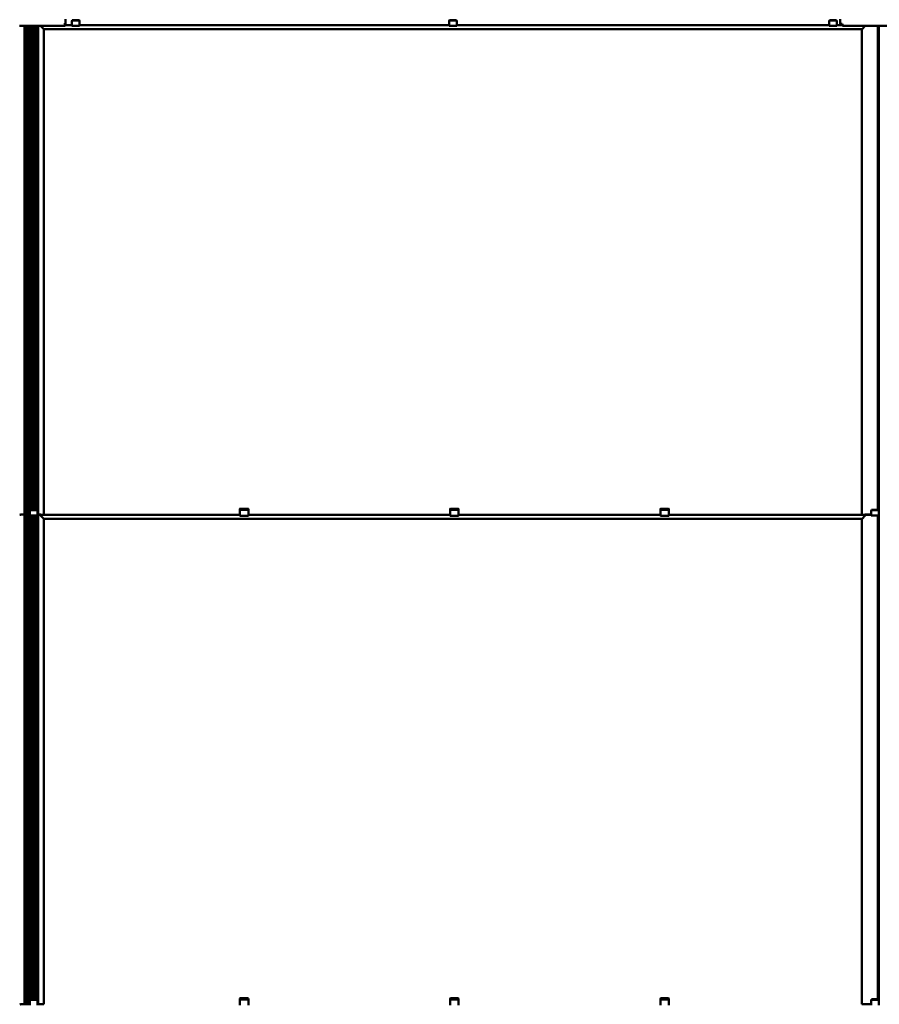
# Model space of a CAD drawing. Header units: millimetres. Extents: x 200 to 13555, y -185 to 8310.
# Tile 10 of 94: x 2114 to 3955, y 3412 to 5521. Entities that reach past the tile are written whole.
import ezdxf

# ---------------------------------------------------------------- set-up
doc = ezdxf.new("R2010")
doc.units = ezdxf.units.MM
doc.header["$LTSCALE"] = 10
doc.layers.add('Sichtbare Kanten(DIN)', color=7, linetype='Continuous', lineweight=50)

msp = doc.modelspace()

# ---------------------------------------------------------------- linework, layer by layer
at = {"layer": 'Sichtbare Kanten(DIN)'}
for p, q in [((2113.6, 5508.3), (2116.4, 5508.3)), ((2123.2, 5508.3), (2124.4, 5508.3)), ((2124.4, 5508.3), (2124.4, 5508.3)), ((2124.4, 5508.3), (2211.2, 5508.3)), ((2124.5, 5508.3), (2124.5, 4461)), ((2126.3, 5508.3), (2126.3, 4461)), ((2127, 5508.3), (2127, 4461)), ((2127.5, 5508.3), (2127.5, 4461)), ((2128.5, 5508.3), (2128.5, 4461)), ((2129, 5508.3), (2129, 4461)), ((2130, 5508.3), (2130, 4461)), ((2130.5, 5508.3), (2130.5, 4461)), ((2131.5, 5508.3), (2131.5, 4461)), ((2132, 5508.3), (2132, 4461)), ((2133, 5508.3), (2133, 4461)), ((2133.5, 5508.3), (2133.5, 4461)), ((2134.5, 5508.3), (2134.5, 4461)), ((2135, 5508.3), (2135, 4461)), ((2136, 5508.3), (2136, 4470.5)), ((2136.5, 5508.3), (2136.5, 4471.3)), ((2137.5, 5508.3), (2137.5, 4471.6)), ((2138, 5508.3), (2138, 4471.6)), ((2139, 5508.3), (2139, 4471.6)), ((2139.5, 5508.3), (2139.5, 4471.6)), ((2140.5, 5508.3), (2140.5, 4471.6)), ((2141, 5508.3), (2141, 4471.6)), ((2142, 5508.3), (2142, 4471.6)), ((2142.5, 5508.3), (2142.5, 4471.6)), ((2143.5, 5508.3), (2143.5, 4471.6)), ((2144, 5508.3), (2144, 4471.6)), ((2145, 5508.3), (2145, 4471.6)), ((2145.5, 5508.3), (2145.5, 4471.6)), ((2146.5, 5508.3), (2146.5, 4471.6)), ((2148.5, 5508.3), (2148.5, 4471.6)), ((2152.5, 4460.9), (2152.5, 5508.3)), ((2153.5, 4460.9), (2153.5, 5508.3)), ((2159.5, 5507.4), (2158.5, 5508.3)), ((2159.5, 5507.4), (2158.5, 5508.3)), ((2165.8, 5501.1), (2159.5, 5507.3)), ((2165.8, 5501.1), (2159.5, 5507.3)), ((2211.2, 5512.2), (2208.5, 5512.2)), ((2208.5, 5512.2), (2208.5, 5512.2)), ((2208.5, 5512.2), (2208.5, 5512.2)), ((2212.5, 5512.4), (2210.8, 5512.4)), ((2211.2, 5512.3), (2211.2, 5512.2)), ((2211.2, 5512.3), (2212.5, 5512.3)), ((2211.2, 5512.2), (2211.2, 5510.2)), ((2211.2, 5508.3), (2211.2, 5510.2)), ((2225.8, 5509.7), (2211.2, 5509.7)), ((2211.2, 5508.3), (2211.2, 5508.3)), ((2212.5, 5512.4), (2212.5, 5522.4)), ((2212.5, 5512.3), (2212.5, 5512.4)), ((2225.8, 5519.1), (2225.8, 5518.2)), ((2225.8, 5513.4), (2225.8, 5518.2)), ((2225.8, 5513.4), (2225.8, 5508.2)), ((2225.8, 5508.2), (2242.3, 5508.2)), ((2226.8, 5519.7), (2226.8, 5520.6)), ((2226.8, 5520.6), (2241.3, 5520.6)), ((2226.8, 5519.7), (2241.3, 5519.7)), ((2241.3, 5520.6), (2241.3, 5519.7)), ((2242.3, 5518.2), (2242.3, 5519.1)), ((2242.3, 5513.4), (2242.3, 5518.2)), ((2242.3, 5513.4), (2242.3, 5508.2)), ((3033.8, 5509.7), (2242.3, 5509.7)), ((3033.8, 5519.1), (3033.8, 5518.2)), ((3033.8, 5513.4), (3033.8, 5518.2)), ((3033.8, 5513.4), (3033.8, 5508.2)), ((3033.8, 5508.2), (3050.3, 5508.2)), ((3034.8, 5519.7), (3034.8, 5520.6)), ((3034.8, 5520.6), (3049.3, 5520.6)), ((3034.8, 5519.7), (3049.3, 5519.7)), ((3049.3, 5520.6), (3049.3, 5519.7)), ((3050.3, 5518.2), (3050.3, 5519.1)), ((3050.3, 5513.4), (3050.3, 5518.2)), ((3050.3, 5513.4), (3050.3, 5508.2)), ((3847.8, 5509.7), (3050.3, 5509.7)), ((3847.8, 5519.1), (3847.8, 5518.2)), ((3847.8, 5513.4), (3847.8, 5518.2)), ((3847.8, 5513.4), (3847.8, 5508.2)), ((3847.8, 5508.2), (3864.3, 5508.2)), ((3848.8, 5519.7), (3848.8, 5520.6)), ((3848.8, 5520.6), (3863.3, 5520.6)), ((3848.8, 5519.7), (3863.3, 5519.7)), ((3863.3, 5520.6), (3863.3, 5519.7)), ((3864.3, 5518.2), (3864.3, 5519.1)), ((3864.3, 5513.4), (3864.3, 5518.2)), ((3864.3, 5513.4), (3864.3, 5508.2)), ((3874.5, 5509.7), (3864.3, 5509.7)), ((3871.5, 5522.4), (3871.5, 5512.4)), ((3871.5, 5512.4), (3871.5, 5512.3)), ((3871.5, 5512.4), (3874.5, 5512.4)), ((3874.5, 5512.3), (3871.5, 5512.3)), ((3874.5, 5511.9), (3874.5, 5509.7)), ((3875.3, 5512.3), (3875.3, 5509.9)), ((3876.3, 5509.7), (3876.3, 5509)), ((3876.3, 5509), (3876.3, 5508.3)), ((3878.3, 5509), (3876.3, 5509)), ((3876.3, 5508.3), (4009.7, 5508.3)), ((3876.3, 5508.3), (3876.3, 5508.3)), ((3876.3, 5508.3), (3878.3, 5508.3)), ((3878, 5510.2), (3878.3, 5510.2)), ((3878.3, 5510.1), (3878, 5510.1)), ((3878, 5509.7), (3878.3, 5509.7)), ((3878.3, 5509.6), (3878, 5509.6)), ((3878.3, 5510.2), (3878.3, 5508.3)), ((3878.3, 5509), (3878.3, 5509)), ((3878.3, 5508.3), (3878.3, 5509)), ((3878.3, 5508.3), (3878.3, 5508.3)), ((3878.3, 5508.3), (3878.3, 5508.3)), ((3918.3, 5501.1), (3924.5, 5507.3)), ((3924.5, 5507.3), (3918.3, 5501.1)), ((3924.6, 5507.4), (3925.5, 5508.3)), ((3925.5, 5508.3), (3924.6, 5507.4)), ((3952.5, 4471.6), (3952.5, 5508.3)), ((3954.5, 4460.9), (3954.5, 5508.3)), ((2166, 5500.8), (3918, 5500.8)), ((2166, 4460.9), (2166, 5500.8)), ((3918, 4460.9), (3918, 5500.8)), ((2585.3, 4473.2), (2585.3, 4472.2)), ((2585.3, 4472.2), (2585.3, 4469.8)), ((2586.3, 4473.8), (2602.8, 4473.8)), ((2603.8, 4472.2), (2603.8, 4473.2)), ((2603.8, 4469.8), (2603.8, 4472.2)), ((3035.8, 4473.2), (3035.8, 4472.2)), ((3035.8, 4472.2), (3035.8, 4469.8)), ((3036.8, 4473.8), (3053.3, 4473.8)), ((3054.3, 4472.2), (3054.3, 4473.2)), ((3054.3, 4469.8), (3054.3, 4472.2)), ((3486.3, 4473.2), (3486.3, 4472.2)), ((3486.3, 4472.2), (3486.3, 4469.8)), ((3487.3, 4473.8), (3503.8, 4473.8)), ((3504.8, 4472.2), (3504.8, 4473.2)), ((3504.8, 4469.8), (3504.8, 4472.2)), ((2114.1, 4460.7), (2116.4, 4461)), ((2118.4, 4461), (2116, 4460.7)), ((2122.5, 4461), (2121.3, 4461)), ((2123.3, 4461), (2124.5, 4461)), ((2124.5, 4461), (2126.3, 4461)), ((2124.5, 4460.9), (2124.5, 3412)), ((2125.3, 4460.9), (2124.7, 4460.9)), ((2125.5, 4460.9), (2125.5, 4460.7)), ((2126.3, 4461), (2127, 4461)), ((2126.3, 4460.7), (2126.3, 3412)), ((2128.6, 4460.7), (2126.5, 4460.7)), ((2126.5, 4460.7), (2127.5, 4460.7)), ((2127, 4461), (2127.5, 4461)), ((2127, 4460.7), (2127, 3412)), ((2127.5, 4461), (2128.5, 4461)), ((2127.5, 4460.7), (2127.5, 4460.9)), ((2127.5, 4460.7), (2127.5, 3412)), ((2128.5, 4461), (2129, 4461)), ((2128.5, 4460.7), (2128.5, 3412)), ((2129, 4461), (2130, 4461)), ((2129, 4460.7), (2129, 3412)), ((2129.5, 4460.9), (2129.5, 4460.7)), ((2129.5, 4460.9), (2129.5, 4460.7)), ((2130, 4461), (2130.5, 4461)), ((2130, 4460.9), (2130, 3412)), ((2130.5, 4461), (2131.5, 4461)), ((2130.5, 4460.9), (2130.5, 3412)), ((2131.5, 4461), (2132, 4461)), ((2131.5, 4460.9), (2131.5, 3412)), ((2132, 4461), (2133, 4461)), ((2132, 4460.9), (2132, 3412)), ((2132.5, 4460.9), (2132.5, 4460.9)), ((2132.5, 4460.7), (2132.5, 4460.9)), ((2133, 4461), (2133.5, 4461)), ((2133, 4460.7), (2133, 3412)), ((2133.5, 4461), (2134.5, 4461)), ((2133.5, 4460.7), (2133.5, 3412)), ((2134, 4460.9), (2134, 4460.9)), ((2134, 4460.9), (2134, 4460.8)), ((2134.5, 4461), (2135, 4461)), ((2134.5, 4460.7), (2134.5, 3412)), ((2134.5, 4460.7), (2134.5, 4460.7)), ((2135.8, 4460.7), (2134.8, 4460.7)), ((2135, 4461), (2135.8, 4461)), ((2135, 4460.7), (2135, 3412)), ((2135.8, 4470.1), (2135.8, 4469.2)), ((2135.8, 4464.4), (2135.8, 4469.2)), ((2135.8, 4464.4), (2135.8, 4459.2)), ((2135.8, 4459.2), (2152.3, 4459.2)), ((2136, 4459.2), (2136, 3421.5)), ((2136.5, 4459.2), (2136.5, 3422.3)), ((2136.8, 4470.7), (2136.8, 4471.6)), ((2136.8, 4471.6), (2151.3, 4471.6)), ((2136.8, 4470.7), (2151.3, 4470.7)), ((2137.5, 4459.2), (2137.5, 3422.6)), ((2138, 4459.2), (2138, 3422.6)), ((2139, 4459.2), (2139, 3422.6)), ((2139.5, 4459.2), (2139.5, 3422.6)), ((2140.5, 4459.2), (2140.5, 3422.6)), ((2141, 4459.2), (2141, 3422.6)), ((2142, 4459.2), (2142, 3422.6)), ((2142.5, 4459.2), (2142.5, 3422.6)), ((2143.5, 4459.2), (2143.5, 3422.6)), ((2144, 4459.2), (2144, 3422.6)), ((2145, 4459.2), (2145, 3422.6)), ((2145.5, 4459.2), (2145.5, 3422.6)), ((2146.5, 4459.2), (2146.5, 3422.6)), ((2148.5, 4459.2), (2148.5, 3422.6)), ((2151.3, 4471.6), (2151.3, 4470.7)), ((2152.3, 4469.2), (2152.3, 4470.1)), ((2152.3, 4464.4), (2152.3, 4469.2)), ((2152.3, 4464.4), (2152.3, 4459.2)), ((2153.2, 4460.7), (2152.3, 4460.7)), ((2152.5, 4460.8), (2152.5, 4460.9)), ((2152.5, 3411.9), (2152.5, 4460.7)), ((2153.5, 4460.9), (2153.5, 4460.9)), ((2153.5, 3411.9), (2153.5, 4460.7)), ((2153.5, 4460.7), (2153.5, 4460.7)), ((2154.5, 4461), (2159.5, 4461)), ((2155.2, 4460.7), (2154.5, 4460.7)), ((2155, 4460.9), (2155, 4460.8)), ((2165.5, 4460.9), (2155.3, 4460.9)), ((2155.3, 4460.8), (2162.8, 4460.8)), ((2155.5, 4460.8), (2155.5, 4460.7)), ((2155.5, 4460.7), (2155.5, 4460.7)), ((2157.4, 4460.8), (2155.8, 4460.8)), ((2155.8, 4460.7), (2157.2, 4460.7)), ((2157.2, 4460.7), (2155.8, 4460.7)), ((2157, 4460.9), (2157, 4460.9)), ((2157, 4460.8), (2157, 4460.9)), ((2585.3, 4460.9), (2157, 4460.9)), ((2157, 4460.8), (2585.3, 4460.8)), ((2159.5, 4458.4), (2157.1, 4460.7)), ((2159.5, 4458.4), (2157.1, 4460.7)), ((2157.5, 4460.7), (2157.5, 4460.8)), ((2157.5, 4460.7), (2157.5, 4460.7)), ((2158.8, 4460.8), (2157.6, 4460.8)), ((2162, 4460.8), (2159.1, 4460.8)), ((2159.5, 4461), (2165.8, 4460.9)), ((2165.8, 4452.1), (2159.5, 4458.3)), ((2165.8, 4452.1), (2159.5, 4458.3)), ((2163.4, 4460.8), (2162.2, 4460.8)), ((2163.2, 4460.8), (2167.2, 4460.8)), ((2163.5, 4460.7), (2163.5, 4460.8)), ((2163.5, 4460.7), (2163.5, 4460.7)), ((2165.3, 4460.8), (2163.7, 4460.8)), ((2163.8, 4460.7), (2165.3, 4460.7)), ((2167, 4460.7), (2163.8, 4460.7)), ((2165.6, 4460.7), (2165.6, 4460.8)), ((2166, 4460.9), (2166, 4460.9)), ((2166, 4451.8), (3918, 4451.8)), ((2166, 3411.9), (2166, 4451.8)), ((2167.5, 4460.8), (2167.5, 4460.8)), ((2167.5, 4460.8), (2167.5, 4460.7)), ((2585.3, 4469.8), (2585.3, 4465.9)), ((2585.3, 4465.9), (2585.3, 4463.8)), ((2585.3, 4459.2), (2585.3, 4463.8)), ((2586.3, 4471.5), (2602.8, 4471.5)), ((2586.3, 4458.2), (2602.8, 4458.2)), ((2603.8, 4465.9), (2603.8, 4469.8)), ((2603.8, 4463.8), (2603.8, 4465.9)), ((2603.8, 4463.8), (2603.8, 4459.2)), ((3035.8, 4460.9), (2603.8, 4460.9)), ((2603.8, 4460.8), (3035.8, 4460.8)), ((3035.8, 4469.8), (3035.8, 4465.9)), ((3035.8, 4465.9), (3035.8, 4463.8)), ((3035.8, 4459.2), (3035.8, 4463.8)), ((3036.8, 4471.5), (3053.3, 4471.5)), ((3036.8, 4458.2), (3053.3, 4458.2)), ((3054.3, 4465.9), (3054.3, 4469.8)), ((3054.3, 4463.8), (3054.3, 4465.9)), ((3054.3, 4463.8), (3054.3, 4459.2)), ((3486.3, 4460.9), (3054.3, 4460.9)), ((3054.3, 4460.8), (3486.3, 4460.8)), ((3486.3, 4469.8), (3486.3, 4465.9)), ((3486.3, 4465.9), (3486.3, 4463.8)), ((3486.3, 4459.2), (3486.3, 4463.8)), ((3487.3, 4471.5), (3503.8, 4471.5)), ((3487.3, 4458.2), (3503.8, 4458.2)), ((3504.8, 4465.9), (3504.8, 4469.8)), ((3504.8, 4463.8), (3504.8, 4465.9)), ((3504.8, 4463.8), (3504.8, 4459.2)), ((3927, 4460.9), (3504.8, 4460.9)), ((3504.8, 4460.8), (3927, 4460.8)), ((3916.5, 4460.8), (3916.5, 4460.8)), ((3916.5, 4460.8), (3916.5, 4460.7)), ((3920.8, 4460.8), (3916.8, 4460.8)), ((3917, 4460.7), (3920.2, 4460.7)), ((3918, 4460.9), (3918, 4460.9)), ((3918, 3411.9), (3918, 4451.8)), ((3924.5, 4461), (3918.3, 4460.9)), ((3918.3, 4452.1), (3924.5, 4458.3)), ((3924.5, 4458.3), (3918.3, 4452.1)), ((3918.5, 4460.9), (3928.7, 4460.9)), ((3918.5, 4460.7), (3918.5, 4460.8)), ((3918.8, 4460.8), (3920.4, 4460.8)), ((3920.2, 4460.7), (3918.8, 4460.7)), ((3920.5, 4460.7), (3920.5, 4460.8)), ((3920.5, 4460.7), (3920.5, 4460.7)), ((3920.6, 4460.8), (3921.8, 4460.8)), ((3928.7, 4460.8), (3921.3, 4460.8)), ((3922.1, 4460.8), (3925, 4460.8)), ((3930, 4461), (3924.6, 4461)), ((3924.6, 4458.4), (3926.9, 4460.7)), ((3926.9, 4460.7), (3924.6, 4458.4)), ((3925.2, 4460.8), (3926.4, 4460.8)), ((3926.5, 4460.7), (3926.5, 4460.8)), ((3926.5, 4460.7), (3926.5, 4460.7)), ((3926.7, 4460.8), (3928.3, 4460.8)), ((3926.8, 4460.7), (3928.3, 4460.7)), ((3928.3, 4460.7), (3926.8, 4460.7)), ((3927, 4460.9), (3927, 4460.9)), ((3927, 4460.8), (3927, 4460.9)), ((3928.6, 4460.8), (3928.6, 4460.7)), ((3928.6, 4460.7), (3928.6, 4460.7)), ((3928.9, 4460.7), (3929.5, 4460.7)), ((3929, 4460.9), (3929, 4460.8)), ((3931, 4461), (3930.1, 4461)), ((3930.5, 4460.7), (3930.5, 4460.8)), ((3931.5, 4461), (3931.1, 4461)), ((3931.5, 4460.8), (3931.5, 4460.9)), ((3932.5, 4461), (3931.6, 4461)), ((3933, 4461), (3932.6, 4461)), ((3934, 4461), (3933.1, 4461)), ((3934.5, 4461), (3934.1, 4461)), ((3934.5, 4460.9), (3934.5, 4460.9)), ((3934.5, 4460.7), (3934.5, 4460.9)), ((3935.5, 4461), (3934.6, 4461)), ((3936, 4461), (3935.6, 4461)), ((3936, 4460.9), (3936, 4460.9)), ((3936, 4460.9), (3936, 4460.8)), ((3937, 4461), (3936.1, 4461)), ((3936.5, 4460.7), (3936.5, 4460.7)), ((3937.8, 4460.7), (3936.8, 4460.7)), ((3937.5, 4461), (3937.1, 4461)), ((3937.8, 4461), (3937.6, 4461)), ((3937.8, 4470.1), (3937.8, 4469.2)), ((3937.8, 4464.4), (3937.8, 4469.2)), ((3937.8, 4464.4), (3937.8, 4459.2)), ((3937.8, 4459.2), (3954.3, 4459.2)), ((3938.8, 4470.7), (3938.8, 4471.6)), ((3938.8, 4471.6), (3953.3, 4471.6)), ((3938.8, 4470.7), (3953.3, 4470.7)), ((3952.5, 3422.6), (3952.5, 4459.2)), ((3953.3, 4471.6), (3953.3, 4470.7)), ((3954.3, 4469.2), (3954.3, 4470.1)), ((3954.3, 4464.4), (3954.3, 4469.2)), ((3954.3, 4464.4), (3954.3, 4459.2)), ((3955.2, 4460.7), (3954.3, 4460.7)), ((3954.5, 4460.8), (3954.5, 4460.9)), ((3954.5, 3411.9), (3954.5, 4460.7)), ((2135.8, 3421.1), (2135.8, 3420.2)), ((2135.8, 3415.4), (2135.8, 3420.2)), ((2136.8, 3421.7), (2136.8, 3422.6)), ((2136.8, 3422.6), (2151.3, 3422.6)), ((2136.8, 3421.7), (2151.3, 3421.7)), ((2151.3, 3422.6), (2151.3, 3421.7)), ((2152.3, 3420.2), (2152.3, 3421.1)), ((2152.3, 3415.4), (2152.3, 3420.2)), ((2585.3, 3424.2), (2585.3, 3423.2)), ((2585.3, 3423.2), (2585.3, 3420.8)), ((2585.3, 3420.8), (2585.3, 3416.9)), ((2586.3, 3424.8), (2602.8, 3424.8)), ((2586.3, 3422.5), (2602.8, 3422.5)), ((2603.8, 3423.2), (2603.8, 3424.2)), ((2603.8, 3420.8), (2603.8, 3423.2)), ((2603.8, 3416.9), (2603.8, 3420.8)), ((3035.8, 3424.2), (3035.8, 3423.2)), ((3035.8, 3423.2), (3035.8, 3420.8)), ((3035.8, 3420.8), (3035.8, 3416.9)), ((3036.8, 3424.8), (3053.3, 3424.8)), ((3036.8, 3422.5), (3053.3, 3422.5)), ((3054.3, 3423.2), (3054.3, 3424.2)), ((3054.3, 3420.8), (3054.3, 3423.2)), ((3054.3, 3416.9), (3054.3, 3420.8)), ((3486.3, 3424.2), (3486.3, 3423.2)), ((3486.3, 3423.2), (3486.3, 3420.8)), ((3486.3, 3420.8), (3486.3, 3416.9)), ((3487.3, 3424.8), (3503.8, 3424.8)), ((3487.3, 3422.5), (3503.8, 3422.5)), ((3504.8, 3423.2), (3504.8, 3424.2)), ((3504.8, 3420.8), (3504.8, 3423.2)), ((3504.8, 3416.9), (3504.8, 3420.8)), ((3937.8, 3421.1), (3937.8, 3420.2)), ((3937.8, 3415.4), (3937.8, 3420.2)), ((3938.8, 3421.7), (3938.8, 3422.6)), ((3938.8, 3422.6), (3953.3, 3422.6)), ((3938.8, 3421.7), (3953.3, 3421.7)), ((3953.3, 3422.6), (3953.3, 3421.7)), ((3954.3, 3420.2), (3954.3, 3421.1)), ((3954.3, 3415.4), (3954.3, 3420.2)), ((2114.1, 3411.7), (2116.4, 3412)), ((2118.4, 3412), (2116, 3411.7)), ((2122.5, 3412), (2121.3, 3412)), ((2123.3, 3412), (2124.5, 3412)), ((2124.5, 3412), (2126.3, 3412)), ((2126.3, 3412), (2127, 3412)), ((2127, 3412), (2127.5, 3412)), ((2127.5, 3412), (2128.5, 3412)), ((2128.5, 3412), (2129, 3412)), ((2129, 3412), (2130, 3412)), ((2130, 3412), (2130.5, 3412)), ((2130.5, 3412), (2131.5, 3412)), ((2131.5, 3412), (2132, 3412)), ((2132, 3412), (2133, 3412)), ((2133, 3412), (2133.5, 3412)), ((2133.5, 3412), (2134.5, 3412)), ((2134.5, 3412), (2135, 3412)), ((2135, 3412), (2135.8, 3412)), ((2135.8, 3415.4), (2135.8, 3410.2)), ((2152.3, 3415.4), (2152.3, 3410.2)), ((2153.5, 3411.9), (2153.5, 3411.9)), ((2154.5, 3412), (2159.5, 3412)), ((2159.5, 3412), (2165.8, 3411.9)), ((2166, 3411.9), (2166, 3411.9)), ((2585.3, 3416.9), (2585.3, 3414.8)), ((2585.3, 3410.2), (2585.3, 3414.8)), ((2603.8, 3414.8), (2603.8, 3416.9)), ((2603.8, 3414.8), (2603.8, 3410.2)), ((3035.8, 3416.9), (3035.8, 3414.8)), ((3035.8, 3410.2), (3035.8, 3414.8)), ((3054.3, 3414.8), (3054.3, 3416.9)), ((3054.3, 3414.8), (3054.3, 3410.2)), ((3486.3, 3416.9), (3486.3, 3414.8)), ((3486.3, 3410.2), (3486.3, 3414.8)), ((3504.8, 3414.8), (3504.8, 3416.9)), ((3504.8, 3414.8), (3504.8, 3410.2)), ((3918, 3411.9), (3918, 3411.9)), ((3924.5, 3412), (3918.3, 3411.9)), ((3930, 3412), (3924.6, 3412)), ((3931, 3412), (3930.1, 3412)), ((3931.5, 3412), (3931.1, 3412)), ((3932.5, 3412), (3931.6, 3412)), ((3933, 3412), (3932.6, 3412)), ((3934, 3412), (3933.1, 3412)), ((3934.5, 3412), (3934.1, 3412)), ((3935.5, 3412), (3934.6, 3412)), ((3936, 3412), (3935.6, 3412)), ((3937, 3412), (3936.1, 3412)), ((3937.5, 3412), (3937.1, 3412)), ((3937.8, 3412), (3937.6, 3412)), ((3937.8, 3415.4), (3937.8, 3410.2)), ((3954.3, 3415.4), (3954.3, 3410.2))]:
    msp.add_line(p, q, dxfattribs=at)
for centre, start, end in [((2586.3, 4459.2), 180, 270), ((2602.8, 4459.2), 270, 0), ((3036.8, 4459.2), 180, 270), ((3053.3, 4459.2), 270, 0), ((3487.3, 4459.2), 180, 270), ((3503.8, 4459.2), 270, 0)]:
    msp.add_arc(centre, 1, start, end, dxfattribs=at)
for centre, major_axis, ratio, start_param, end_param in [((2119.9, 5508.3), (-3.55, 0), 0.000524, 3.481776, 6.161012), ((2159.5, 5507.3), (0.3, -0.3), 0.008284, 1.456907, 1.57908), ((2159.5, 5507.3), (0.3, -0.3), 0.008284, 1.456907, 1.57908), ((2208.5, 5511.9), (2.7, 0), 0.104528, 1.304536, 1.570796), ((2226.8, 5516.2), (3.84, 7.43), 0.27135, 1.08729, 1.320053), ((2226.8, 5516.2), (3.07, 5.94), 0.27135, 1.08729, 1.379776), ((2241.3, 5516.2), (3.84, -7.43), 0.27135, 1.82154, 2.054303), ((2241.3, 5516.2), (3.07, -5.94), 0.27135, 1.761817, 2.054303), ((3034.8, 5516.2), (3.84, 7.43), 0.27135, 1.08729, 1.320053), ((3034.8, 5516.2), (3.07, 5.94), 0.27135, 1.08729, 1.379776), ((3049.3, 5516.2), (3.84, -7.43), 0.27135, 1.82154, 2.054303), ((3049.3, 5516.2), (3.07, -5.94), 0.27135, 1.761817, 2.054303), ((3848.8, 5516.2), (3.84, 7.43), 0.27135, 1.08729, 1.320053), ((3848.8, 5516.2), (3.07, 5.94), 0.27135, 1.08729, 1.379776), ((3863.3, 5516.2), (3.84, -7.43), 0.27135, 1.82154, 2.054303), ((3863.3, 5516.2), (3.07, -5.94), 0.27135, 1.761817, 2.054303), ((3874.5, 5512.1), (3, 0), 0.101321, 1.20461, 1.570796), ((3874.5, 5512.1), (-2, 0), 0.101321, 4.296247, 4.712389), ((3874.5, 5512.1), (2, 0), 0.101321, 4.712389, 5.123906), ((3874.5, 5512.1), (-3, 0), 0.101321, 1.570796, 1.840729), ((3878, 5509.9), (-2.7, 0), 0.104528, 4.712389, 7.853982), ((3878, 5509.9), (-2, 0), 0.104528, 4.712389, 7.853982), ((3924.6, 5507.3), (-0.3, -0.3), 0.008284, 4.704105, 4.826278), ((3924.6, 5507.3), (0.3, 0.3), 0.008284, 1.562513, 1.684686), ((2165.7, 5501.1), (0.3, -0.3), 0.008284, 0.008284, 1.456907), ((2165.7, 5501.1), (0.3, -0.3), 0.008284, 0.008284, 1.456907), ((3918.3, 5501.1), (-0.3, -0.3), 0.008284, 4.826278, 6.274901), ((3918.3, 5501.1), (-0.3, -0.3), 0.008284, 4.826278, 6.274901), ((2586.3, 4473.2), (-1, 0), 0.64393, 4.712389, 6.283185), ((2586.3, 4472.2), (-1, 0), 0.64393, 0, 1.570796), ((2602.8, 4473.2), (1, 0), 0.64393, 0, 1.570796), ((2602.8, 4472.2), (1, 0), 0.64393, 4.712389, 6.283185), ((3036.8, 4473.2), (-1, 0), 0.64393, 4.712389, 6.283185), ((3036.8, 4472.2), (-1, 0), 0.64393, 0, 1.570796), ((3053.3, 4473.2), (1, 0), 0.64393, 0, 1.570796), ((3053.3, 4472.2), (1, 0), 0.64393, 4.712389, 6.283185), ((3487.3, 4473.2), (-1, 0), 0.64393, 4.712389, 6.283185), ((3487.3, 4472.2), (-1, 0), 0.64393, 0, 1.570796), ((3503.8, 4473.2), (1, 0), 0.64393, 0, 1.570796), ((3503.8, 4472.2), (1, 0), 0.64393, 4.712389, 6.283185), ((2115.1, 4460.7), (1, 0), 0.016567, 3.01942, 6.161012), ((2119.8, 4461), (-3.5, 0), 0.016567, 3.368485, 6.161012), ((2119.8, 4461), (1.5, 0), 0.016567, 0.226893, 3.01942), ((2124.7, 4461), (-2.25, 0), 0.016567, 0.226893, 1.570796), ((2125.3, 4460.9), (2.25, 0), 0.016567, 0, 1.570796), ((2126.5, 4460.7), (-1, 0), 0.016567, 4.712389, 7.853982), ((2128.6, 4460.7), (0.958, 0), 0.016567, 4.720198, 6.326647), ((2131.8, 4460.9), (-2.25, 0), 0.016567, 4.88791, 6.283185), ((2133.3, 4460.7), (-10.8, 0), 0.016567, 4.536867, 4.88791), ((2133.3, 4460.9), (-0.75, 0), 0.016567, 3.141593, 6.283185), ((2133.5, 4460.7), (1, 0), 0.016567, 3.141593, 6.283185), ((2136.3, 4460.8), (-2.25, 0), 0.016567, 0, 1.346703), ((2134.8, 4460.7), (-0.3, 0), 0.016567, 4.712389, 6.283185), ((2134.8, 4460.9), (-2.25, 0), 0.016567, 4.251835, 4.536867), ((2136.8, 4467.2), (3.84, 7.43), 0.27135, 1.08729, 1.320053), ((2136.8, 4467.2), (3.07, 5.94), 0.27135, 1.08729, 1.379776), ((2151.3, 4467.2), (3.84, -7.43), 0.27135, 1.82154, 2.054303), ((2151.3, 4467.2), (3.07, -5.94), 0.27135, 1.761817, 2.054303), ((2150.3, 4460.8), (2.25, 0), 0.016567, 5.807303, 6.283185), ((2153.5, 4460.9), (-1, 0), 0.016567, 4.945257, 6.283185), ((2153.2, 4460.7), (0.3, 0), 0.016567, 0, 1.570796), ((2153.2, 4460.9), (0.3, 0), 0.016567, 4.945257, 6.283185), ((2154.5, 4460.9), (-1, 0), 0.016567, 4.712389, 6.283185), ((2154.5, 4460.7), (-1, 0), 0.016567, 0, 1.570796), ((2155.3, 4460.9), (-0.3, 0), 0.016567, 4.712389, 6.283185), ((2155.3, 4460.8), (-0.3, 0), 0.016567, 0, 1.570796), ((2155.2, 4460.7), (0.3, 0), 0.016567, 4.712389, 6.283185), ((2155.8, 4460.8), (-0.3, 0), 0.016567, 4.712389, 6.283185), ((2155.8, 4460.7), (-0.3, 0), 0.016567, 0, 1.570796), ((2155.8, 4460.7), (-0.3, 0), 0.016567, 4.712389, 6.283185), ((2157.2, 4460.7), (0.3, 0), 0.016567, 4.712389, 6.283185), ((2157.2, 4460.7), (0.3, 0), 0.016567, 0, 1.570796), ((2157.4, 4460.8), (-0.3, 0), 0.016567, 1.570796, 2.391101), ((2159.1, 4460.8), (-0.3, 0), 0.016567, 4.712389, 5.532694), ((2159.5, 4461), (0.3, 0), 0.016567, 1.448623, 1.570796), ((2159.5, 4458.3), (0.3, -0.3), 0.008284, 1.456907, 1.57908), ((2159.5, 4458.3), (0.3, -0.3), 0.008284, 1.456907, 1.57908), ((2162, 4460.8), (-0.3, 0), 0.016567, 3.892084, 4.712389), ((2162.8, 4460.8), (1, 0), 0.016567, 1.134464, 1.570796), ((2163.7, 4460.8), (-0.3, 0), 0.016567, 0.750492, 1.570796), ((2163.8, 4460.7), (-0.3, 0), 0.016567, 4.712389, 6.283185), ((2163.8, 4460.7), (-0.3, 0), 0.016567, 0, 1.570796), ((2165.3, 4460.8), (0.3, 0), 0.016567, 0, 1.570796), ((2165.3, 4460.7), (0.3, 0), 0.016567, 4.712389, 6.283185), ((2165.5, 4460.9), (0.5, 0), 0.016567, 4.712389, 6.283185), ((2165.7, 4460.9), (0.3, 0), 0.016567, 0, 1.448623), ((2165.7, 4452.1), (0.3, -0.3), 0.008284, 0.008284, 1.456907), ((2165.7, 4452.1), (0.3, -0.3), 0.008284, 0.008284, 1.456907), ((2167, 4460.7), (0.5, 0), 0.016567, 4.712389, 6.283185), ((2167, 4460.8), (0.5, 0), 0.016567, 0, 1.134464), ((3917, 4460.8), (-0.5, 0), 0.016567, 5.148721, 6.283185), ((3917, 4460.7), (-0.5, 0), 0.016567, 0, 1.570796), ((3918.3, 4460.9), (-0.3, 0), 0.016567, 4.834562, 6.283185), ((3918.5, 4460.9), (-0.5, 0), 0.016567, 0, 1.570796), ((3918.3, 4452.1), (-0.3, -0.3), 0.008284, 4.826278, 6.274901), ((3918.3, 4452.1), (-0.3, -0.3), 0.008284, 4.826278, 6.274901), ((3918.8, 4460.8), (-0.3, 0), 0.016567, 4.712389, 6.283185), ((3918.8, 4460.7), (-0.3, 0), 0.016567, 0, 1.570796), ((3920.2, 4460.7), (0.3, 0), 0.016567, 4.712389, 6.283185), ((3920.2, 4460.7), (0.3, 0), 0.016567, 0, 1.570796), ((3920.4, 4460.8), (0.3, 0), 0.016567, 4.712389, 5.532694), ((3921.3, 4460.8), (-1, 0), 0.016567, 4.712389, 5.148721), ((3922.1, 4460.8), (0.3, 0), 0.016567, 1.570796, 2.391101), ((3924.6, 4461), (-0.3, 0), 0.016567, 4.712389, 4.834562), ((3924.6, 4458.3), (-0.3, -0.3), 0.008284, 4.704105, 4.826278), ((3924.6, 4458.3), (0.3, 0.3), 0.008284, 1.562513, 1.684686), ((3925, 4460.8), (0.3, 0), 0.016567, 0.750492, 1.570796), ((3926.7, 4460.8), (0.3, 0), 0.016567, 3.892084, 4.712389), ((3926.8, 4460.7), (-0.3, 0), 0.016567, 4.712389, 6.283185), ((3926.8, 4460.7), (-0.3, 0), 0.016567, 0, 1.570796), ((3928.3, 4460.8), (0.3, 0), 0.016567, 0, 1.570796), ((3928.3, 4460.7), (0.3, 0), 0.016567, 0, 1.570796), ((3928.3, 4460.7), (0.3, 0), 0.016567, 4.712389, 6.283185), ((3928.9, 4460.7), (-0.3, 0), 0.016567, 0, 1.570796), ((3928.7, 4460.9), (0.3, 0), 0.016567, 0, 1.570796), ((3928.7, 4460.8), (0.3, 0), 0.016567, 4.712389, 6.283185), ((3929.5, 4460.7), (1, 0), 0.016567, 4.712389, 6.283185), ((3930, 4461), (-0.3, 0), 0.016567, 4.248741, 4.712389), ((3931, 4460.8), (-0.5, 0), 0.016567, 4.712389, 6.283185), ((3931.1, 4461), (-0.3, 0), 0.016567, 1.107149, 1.570796), ((3931, 4460.8), (0.5, 0), 0.016567, 4.712389, 6.283185), ((3931.5, 4461), (-0.3, 0), 0.016567, 1.570796, 2.034444), ((3933.8, 4460.9), (-2.25, 0), 0.016567, 4.845852, 6.283185), ((3932.6, 4461), (-0.3, 0), 0.016567, 4.712389, 5.176037), ((3933, 4461), (-0.3, 0), 0.016567, 4.248741, 4.712389), ((3935.8, 4460.6), (17.3, 0), 0.016567, 1.454796, 1.704259), ((3934.1, 4461), (-0.3, 0), 0.016567, 1.107149, 1.570796), ((3934.5, 4461), (-0.3, 0), 0.016567, 1.570796, 2.034444), ((3935.3, 4460.9), (-0.75, 0), 0.016567, 3.141593, 6.283185), ((3935.5, 4460.7), (1, 0), 0.016567, 3.141593, 6.283185), ((3935.6, 4461), (-0.3, 0), 0.016567, 4.712389, 5.176037), ((3936, 4461), (-0.3, 0), 0.016567, 4.248741, 4.712389), ((3938.3, 4460.8), (-2.25, 0), 0.016567, 0, 1.346703), ((3936.8, 4460.7), (-0.3, 0), 0.016567, 4.712389, 6.283185), ((3937.1, 4461), (-0.3, 0), 0.016567, 1.107149, 1.570796), ((3937.5, 4461), (-0.3, 0), 0.016567, 1.570796, 2.034444), ((3938.8, 4467.2), (3.84, 7.43), 0.27135, 1.08729, 1.320053), ((3938.8, 4467.2), (3.07, 5.94), 0.27135, 1.08729, 1.379776), ((3953.3, 4467.2), (3.84, -7.43), 0.27135, 1.82154, 2.054303), ((3953.3, 4467.2), (3.07, -5.94), 0.27135, 1.761817, 2.054303), ((3952.3, 4460.8), (2.25, 0), 0.016567, 5.807303, 6.283185), ((3955.5, 4460.9), (-1, 0), 0.016567, 4.945257, 6.283185), ((3955.2, 4460.7), (0.3, 0), 0.016567, 0, 1.570796), ((2136.8, 3418.2), (3.84, 7.43), 0.27135, 1.08729, 1.320053), ((2136.8, 3418.2), (3.07, 5.94), 0.27135, 1.08729, 1.379776), ((2151.3, 3418.2), (3.84, -7.43), 0.27135, 1.82154, 2.054303), ((2151.3, 3418.2), (3.07, -5.94), 0.27135, 1.761817, 2.054303), ((2586.3, 3424.2), (-1, 0), 0.64393, 4.712389, 6.283185), ((2586.3, 3423.2), (-1, 0), 0.64393, 0, 1.570796), ((2602.8, 3424.2), (1, 0), 0.64393, 0, 1.570796), ((2602.8, 3423.2), (1, 0), 0.64393, 4.712389, 6.283185), ((3036.8, 3424.2), (-1, 0), 0.64393, 4.712389, 6.283185), ((3036.8, 3423.2), (-1, 0), 0.64393, 0, 1.570796), ((3053.3, 3424.2), (1, 0), 0.64393, 0, 1.570796), ((3053.3, 3423.2), (1, 0), 0.64393, 4.712389, 6.283185), ((3487.3, 3424.2), (-1, 0), 0.64393, 4.712389, 6.283185), ((3487.3, 3423.2), (-1, 0), 0.64393, 0, 1.570796), ((3503.8, 3424.2), (1, 0), 0.64393, 0, 1.570796), ((3503.8, 3423.2), (1, 0), 0.64393, 4.712389, 6.283185), ((3938.8, 3418.2), (3.84, 7.43), 0.27135, 1.08729, 1.320053), ((3938.8, 3418.2), (3.07, 5.94), 0.27135, 1.08729, 1.379776), ((3953.3, 3418.2), (3.84, -7.43), 0.27135, 1.82154, 2.054303), ((3953.3, 3418.2), (3.07, -5.94), 0.27135, 1.761817, 2.054303), ((2119.8, 3412), (-3.5, 0), 0.016567, 3.368485, 6.161012), ((2119.8, 3412), (1.5, 0), 0.016567, 0.226893, 3.01942), ((2124.7, 3412), (-2.25, 0), 0.016567, 0.226893, 1.570796), ((2154.5, 3411.9), (-1, 0), 0.016567, 4.712389, 6.283185), ((2159.5, 3412), (0.3, 0), 0.016567, 1.448623, 1.570796), ((2165.5, 3411.9), (0.5, 0), 0.016567, 4.712389, 6.283185), ((2165.7, 3411.9), (0.3, 0), 0.016567, 0, 1.448623), ((3918.3, 3411.9), (-0.3, 0), 0.016567, 4.834562, 6.283185), ((3918.5, 3411.9), (-0.5, 0), 0.016567, 0, 1.570796), ((3924.6, 3412), (-0.3, 0), 0.016567, 4.712389, 4.834562), ((3930, 3412), (-0.3, 0), 0.016567, 4.248741, 4.712389), ((3931.1, 3412), (-0.3, 0), 0.016567, 1.107149, 1.570796), ((3931.5, 3412), (-0.3, 0), 0.016567, 1.570796, 2.034444), ((3932.6, 3412), (-0.3, 0), 0.016567, 4.712389, 5.176037), ((3933, 3412), (-0.3, 0), 0.016567, 4.248741, 4.712389), ((3934.1, 3412), (-0.3, 0), 0.016567, 1.107149, 1.570796), ((3934.5, 3412), (-0.3, 0), 0.016567, 1.570796, 2.034444), ((3935.6, 3412), (-0.3, 0), 0.016567, 4.712389, 5.176037), ((3936, 3412), (-0.3, 0), 0.016567, 4.248741, 4.712389), ((3937.1, 3412), (-0.3, 0), 0.016567, 1.107149, 1.570796), ((3937.5, 3412), (-0.3, 0), 0.016567, 1.570796, 2.034444)]:
    msp.add_ellipse(centre, major_axis=major_axis, ratio=ratio, start_param=start_param, end_param=end_param, dxfattribs=at)

doc.saveas('drawing.dxf')
